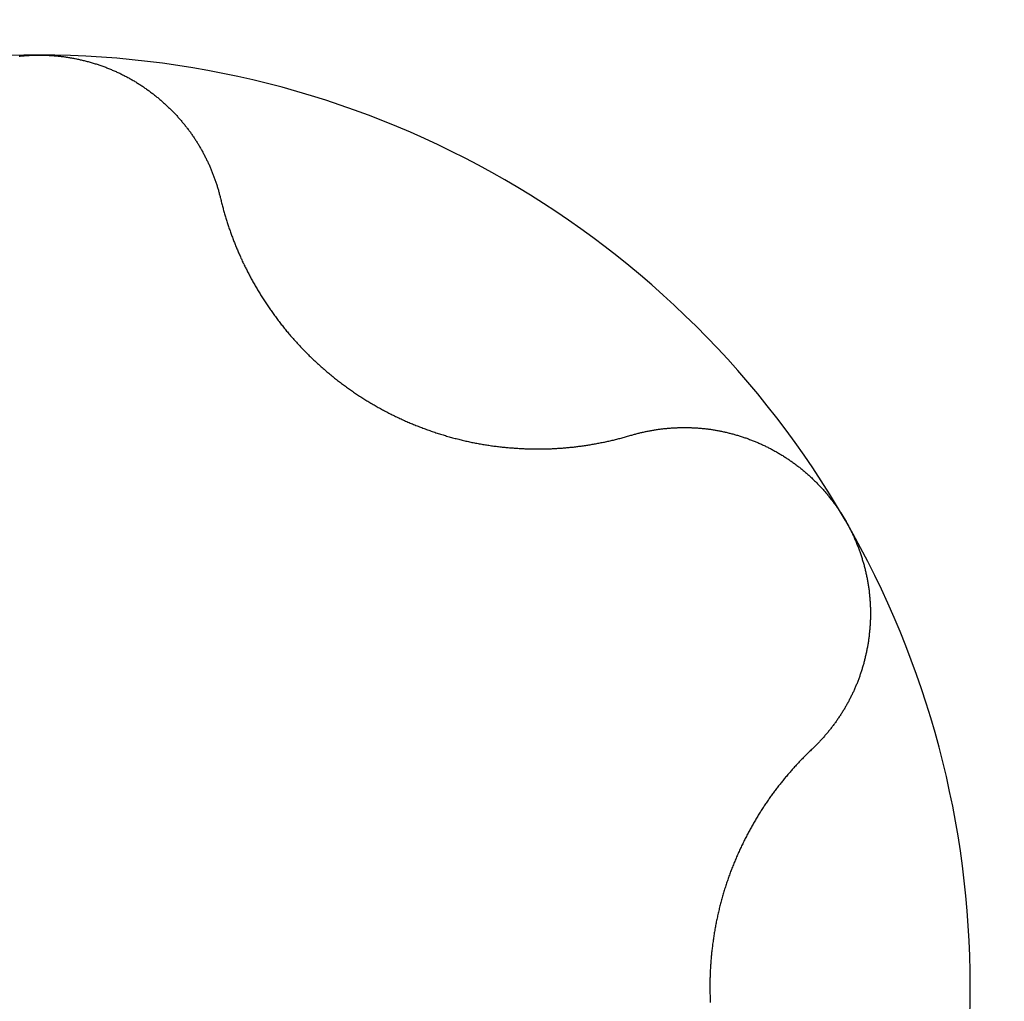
# Model space of a CAD drawing. Extents: x 1107 to 4046, y 937 to 3355.
# Tile 169 of 256: x 2274.49 to 2276.58, y 1385.64 to 1387.73. Entities that reach past the tile are written whole.
import ezdxf

# ---------------------------------------------------------------- set-up
doc = ezdxf.new("R2010")
doc.units = 0
doc.layers.add('KF_VIDA_L___C_TOP', color=7, linetype='CONTINUOUS')

# ---------------------------------------------------------------- blocks, each defined once
blk = doc.blocks.new('KF_VIDA_L___C_TOP')
at = {"layer": 'KF_VIDA_L___C_TOP'}
for points in [[(87.5131, -29.0274, 0), (87.5152, -29.0271, 0), (87.5173, -29.0269, 0), (87.5195, -29.0267, 0), (87.5216, -29.0265, 0), (87.5237, -29.0263, 0), (87.5258, -29.0262, 0), (87.528, -29.026, 0), (87.5301, -29.0259, 0), (87.5322, -29.0257, 0), (87.5343, -29.0256, 0), (87.5365, -29.0255, 0), (87.5386, -29.0254, 0), (87.5407, -29.0253, 0), (87.5428, -29.0252, 0), (87.5449, -29.0251, 0), (87.5471, -29.0251, 0), (87.5492, -29.0251, 0), (87.5513, -29.025, 0), (87.5534, -29.025, 0), (87.5555, -29.025, 0)], [(87.5555, -29.025, 0), (87.5576, -29.025, 0), (87.5597, -29.025, 0), (87.5618, -29.0251, 0), (87.564, -29.0251, 0), (87.5661, -29.0251, 0), (87.5682, -29.0252, 0), (87.5703, -29.0253, 0), (87.5724, -29.0254, 0), (87.5746, -29.0255, 0), (87.5767, -29.0256, 0), (87.5788, -29.0257, 0), (87.5809, -29.0259, 0), (87.5831, -29.026, 0), (87.5852, -29.0262, 0), (87.5873, -29.0263, 0), (87.5894, -29.0265, 0), (87.5916, -29.0267, 0), (87.5937, -29.0269, 0), (87.5958, -29.0271, 0), (87.5979, -29.0274, 0), (87.6001, -29.0276, 0), (87.6022, -29.0279, 0), (87.6043, -29.0281, 0), (87.6065, -29.0284, 0), (87.6086, -29.0287, 0), (87.6107, -29.029, 0), (87.6128, -29.0293, 0), (87.615, -29.0296, 0), (87.6171, -29.03, 0), (87.6192, -29.0303, 0), (87.6213, -29.0307, 0), (87.6235, -29.031, 0), (87.6256, -29.0314, 0), (87.6277, -29.0318, 0), (87.6298, -29.0322, 0), (87.6319, -29.0326, 0), (87.6341, -29.033, 0), (87.6362, -29.0335, 0), (87.6383, -29.0339, 0), (87.6404, -29.0344, 0), (87.6425, -29.0348, 0), (87.6446, -29.0353, 0), (87.6467, -29.0358, 0), (87.6488, -29.0363, 0), (87.6509, -29.0368, 0), (87.653, -29.0374, 0), (87.6551, -29.0379, 0), (87.6572, -29.0385, 0), (87.6593, -29.039, 0), (87.6614, -29.0396, 0), (87.6635, -29.0402, 0), (87.6655, -29.0408, 0), (87.6676, -29.0414, 0), (87.6697, -29.042, 0), (87.6718, -29.0426, 0), (87.6738, -29.0433, 0), (87.6759, -29.0439, 0), (87.678, -29.0446, 0), (87.68, -29.0452, 0), (87.6821, -29.0459, 0), (87.6841, -29.0466, 0), (87.6862, -29.0473, 0), (87.6882, -29.048, 0), (87.6902, -29.0488, 0), (87.6923, -29.0495, 0), (87.6943, -29.0503, 0), (87.6963, -29.051, 0), (87.6984, -29.0518, 0), (87.7004, -29.0526, 0), (87.7024, -29.0534, 0), (87.7044, -29.0542, 0), (87.7064, -29.055, 0), (87.7084, -29.0558, 0), (87.7104, -29.0567, 0), (87.7124, -29.0575, 0), (87.7143, -29.0584, 0), (87.7163, -29.0592, 0), (87.7183, -29.0601, 0), (87.7203, -29.061, 0), (87.7222, -29.0619, 0), (87.7242, -29.0628, 0), (87.7261, -29.0637, 0), (87.7281, -29.0647, 0), (87.73, -29.0656, 0), (87.7319, -29.0666, 0), (87.7338, -29.0675, 0), (87.7358, -29.0685, 0), (87.7377, -29.0695, 0), (87.7396, -29.0705, 0), (87.7415, -29.0715, 0), (87.7434, -29.0725, 0), (87.7452, -29.0736, 0), (87.7471, -29.0746, 0), (87.749, -29.0757, 0), (87.7509, -29.0767, 0), (87.7527, -29.0778, 0), (87.7546, -29.0789, 0), (87.7564, -29.0799, 0), (87.7582, -29.081, 0), (87.7601, -29.0821, 0), (87.7619, -29.0833, 0), (87.7637, -29.0844, 0), (87.7655, -29.0855, 0), (87.7673, -29.0867, 0), (87.7691, -29.0878, 0), (87.7709, -29.089, 0), (87.7727, -29.0902, 0), (87.7744, -29.0913, 0), (87.7762, -29.0925, 0), (87.778, -29.0937, 0), (87.7797, -29.0949, 0), (87.7815, -29.0961, 0), (87.7832, -29.0974, 0), (87.7849, -29.0986, 0), (87.7866, -29.0998, 0), (87.7883, -29.1011, 0), (87.79, -29.1023, 0), (87.7917, -29.1036, 0), (87.7934, -29.1049, 0), (87.7951, -29.1061, 0), (87.7968, -29.1074, 0), (87.7984, -29.1087, 0), (87.8001, -29.11, 0), (87.8017, -29.1113, 0), (87.8034, -29.1126, 0), (87.805, -29.114, 0), (87.8066, -29.1153, 0), (87.8082, -29.1166, 0), (87.8098, -29.118, 0), (87.8114, -29.1193, 0), (87.813, -29.1207, 0), (87.8146, -29.122, 0), (87.8162, -29.1234, 0), (87.8177, -29.1248, 0), (87.8193, -29.1262, 0), (87.8208, -29.1276, 0), (87.8224, -29.1289, 0), (87.8239, -29.1303, 0), (87.8254, -29.1318, 0), (87.8269, -29.1332, 0), (87.8284, -29.1346, 0), (87.8299, -29.136, 0), (87.8314, -29.1374, 0), (87.8328, -29.1389, 0), (87.8343, -29.1403, 0), (87.8358, -29.1418, 0), (87.8372, -29.1432, 0), (87.8386, -29.1447, 0), (87.84, -29.1461, 0), (87.8415, -29.1476, 0), (87.8429, -29.1491, 0), (87.8443, -29.1506, 0), (87.8456, -29.152, 0), (87.847, -29.1535, 0), (87.8484, -29.155, 0), (87.8497, -29.1565, 0), (87.8511, -29.158, 0), (87.8524, -29.1595, 0), (87.8537, -29.161, 0), (87.8551, -29.1626, 0), (87.8564, -29.1641, 0), (87.8576, -29.1656, 0), (87.8589, -29.1671, 0), (87.8602, -29.1686, 0), (87.8615, -29.1702, 0), (87.8627, -29.1717, 0), (87.864, -29.1733, 0), (87.8652, -29.1748, 0), (87.8664, -29.1763, 0), (87.8676, -29.1779, 0), (87.8688, -29.1795, 0), (87.87, -29.181, 0), (87.8712, -29.1826, 0), (87.8724, -29.1842, 0), (87.8735, -29.1857, 0), (87.8747, -29.1873, 0), (87.8759, -29.1889, 0), (87.877, -29.1905, 0), (87.8782, -29.1921, 0), (87.8793, -29.1938, 0), (87.8804, -29.1954, 0), (87.8815, -29.197, 0), (87.8826, -29.1986, 0), (87.8837, -29.2003, 0), (87.8848, -29.2019, 0), (87.8859, -29.2036, 0), (87.887, -29.2053, 0), (87.8881, -29.2069, 0), (87.8891, -29.2086, 0), (87.8902, -29.2103, 0), (87.8912, -29.2119, 0), (87.8923, -29.2136, 0), (87.8933, -29.2153, 0), (87.8943, -29.217, 0), (87.8953, -29.2187, 0), (87.8963, -29.2204, 0), (87.8973, -29.2222, 0), (87.8983, -29.2239, 0), (87.8993, -29.2256, 0), (87.9003, -29.2273, 0), (87.9012, -29.2291, 0), (87.9022, -29.2308, 0), (87.9031, -29.2326, 0), (87.9041, -29.2343, 0), (87.905, -29.2361, 0), (87.9059, -29.2378, 0), (87.9068, -29.2396, 0), (87.9077, -29.2414, 0), (87.9086, -29.2432, 0), (87.9095, -29.2449, 0), (87.9104, -29.2467, 0), (87.9112, -29.2485, 0), (87.9121, -29.2503, 0), (87.913, -29.2521, 0), (87.9138, -29.2539, 0), (87.9146, -29.2557, 0), (87.9155, -29.2575, 0), (87.9163, -29.2593, 0), (87.9171, -29.2612, 0), (87.9179, -29.263, 0), (87.9187, -29.2648, 0), (87.9194, -29.2666, 0), (87.9202, -29.2685, 0), (87.921, -29.2703, 0), (87.9217, -29.2722, 0), (87.9225, -29.274, 0), (87.9232, -29.2759, 0), (87.9239, -29.2777, 0), (87.9246, -29.2796, 0), (87.9253, -29.2814, 0), (87.926, -29.2833, 0), (87.9267, -29.2852, 0), (87.9274, -29.287, 0), (87.9281, -29.2889, 0), (87.9287, -29.2908, 0), (87.9294, -29.2927, 0), (87.93, -29.2945, 0), (87.9306, -29.2964, 0), (87.9313, -29.2983, 0), (87.9319, -29.3002, 0), (87.9325, -29.3021, 0), (87.9331, -29.304, 0), (87.9337, -29.3059, 0), (87.9342, -29.3078, 0), (87.9348, -29.3097, 0), (87.9353, -29.3116, 0), (87.9359, -29.3135, 0), (87.9364, -29.3154, 0), (87.9369, -29.3173, 0), (87.9374, -29.3192, 0), (87.9379, -29.3212, 0), (87.9384, -29.3231, 0), (87.9389, -29.325, 0), (87.9394, -29.3269, 0), (87.9399, -29.3289, 0)], [(87.9399, -29.3289, 0), (87.9404, -29.3312, 0), (87.941, -29.3335, 0), (87.9416, -29.3359, 0), (87.9421, -29.3382, 0), (87.9427, -29.3406, 0), (87.9433, -29.3429, 0), (87.944, -29.3452, 0), (87.9446, -29.3476, 0), (87.9452, -29.3499, 0), (87.9458, -29.3522, 0), (87.9465, -29.3545, 0), (87.9471, -29.3569, 0), (87.9478, -29.3592, 0), (87.9485, -29.3615, 0), (87.9491, -29.3638, 0), (87.9498, -29.3661, 0), (87.9505, -29.3684, 0), (87.9512, -29.3707, 0), (87.9519, -29.373, 0), (87.9526, -29.3753, 0), (87.9533, -29.3776, 0), (87.9541, -29.3799, 0), (87.9548, -29.3822, 0), (87.9556, -29.3845, 0), (87.9563, -29.3868, 0), (87.9571, -29.389, 0), (87.9578, -29.3913, 0), (87.9586, -29.3936, 0), (87.9594, -29.3958, 0), (87.9602, -29.3981, 0), (87.961, -29.4004, 0), (87.9618, -29.4026, 0), (87.9626, -29.4049, 0), (87.9634, -29.4071, 0), (87.9642, -29.4094, 0), (87.9651, -29.4116, 0), (87.9659, -29.4138, 0), (87.9668, -29.4161, 0), (87.9676, -29.4183, 0), (87.9685, -29.4205, 0), (87.9693, -29.4227, 0), (87.9702, -29.4249, 0), (87.9711, -29.4272, 0), (87.972, -29.4294, 0), (87.9729, -29.4316, 0), (87.9738, -29.4338, 0), (87.9747, -29.436, 0), (87.9756, -29.4381, 0), (87.9765, -29.4403, 0), (87.9775, -29.4425, 0), (87.9784, -29.4447, 0), (87.9794, -29.4468, 0), (87.9803, -29.449, 0), (87.9813, -29.4512, 0), (87.9822, -29.4533, 0), (87.9832, -29.4555, 0), (87.9842, -29.4576, 0), (87.9852, -29.4597, 0), (87.9862, -29.4619, 0), (87.9872, -29.464, 0), (87.9882, -29.4661, 0), (87.9892, -29.4682, 0), (87.9902, -29.4704, 0), (87.9912, -29.4725, 0), (87.9922, -29.4746, 0), (87.9933, -29.4767, 0), (87.9943, -29.4788, 0), (87.9954, -29.4809, 0), (87.9964, -29.4829, 0), (87.9975, -29.4851, 0), (87.9986, -29.4872, 0), (87.9997, -29.4893, 0), (88.0008, -29.4914, 0), (88.0019, -29.4935, 0), (88.003, -29.4956, 0), (88.0042, -29.4977, 0), (88.0053, -29.4998, 0), (88.0065, -29.5019, 0), (88.0077, -29.504, 0), (88.0088, -29.5061, 0), (88.01, -29.5082, 0), (88.0112, -29.5104, 0), (88.0124, -29.5125, 0), (88.0136, -29.5146, 0), (88.0149, -29.5167, 0), (88.0161, -29.5188, 0), (88.0174, -29.5209, 0), (88.0186, -29.523, 0), (88.0199, -29.5252, 0), (88.0212, -29.5273, 0), (88.0225, -29.5294, 0), (88.0238, -29.5315, 0), (88.0251, -29.5336, 0), (88.0264, -29.5357, 0), (88.0277, -29.5378, 0), (88.029, -29.5399, 0), (88.0304, -29.5421, 0), (88.0318, -29.5442, 0), (88.0331, -29.5463, 0), (88.0345, -29.5484, 0), (88.0359, -29.5505, 0), (88.0373, -29.5526, 0), (88.0387, -29.5547, 0), (88.0401, -29.5568, 0), (88.0415, -29.5589, 0), (88.043, -29.561, 0), (88.0444, -29.5631, 0), (88.0459, -29.5651, 0), (88.0473, -29.5672, 0), (88.0488, -29.5693, 0), (88.0503, -29.5714, 0), (88.0518, -29.5735, 0), (88.0533, -29.5756, 0), (88.0548, -29.5776, 0), (88.0563, -29.5797, 0), (88.0578, -29.5818, 0), (88.0594, -29.5838, 0), (88.0609, -29.5859, 0), (88.0625, -29.588, 0), (88.064, -29.59, 0), (88.0656, -29.5921, 0), (88.0672, -29.5941, 0), (88.0688, -29.5962, 0), (88.0704, -29.5982, 0), (88.072, -29.6002, 0), (88.0736, -29.6023, 0), (88.0753, -29.6043, 0), (88.0769, -29.6063, 0), (88.0786, -29.6083, 0), (88.0802, -29.6104, 0), (88.0819, -29.6124, 0), (88.0836, -29.6144, 0), (88.0852, -29.6164, 0), (88.0869, -29.6184, 0), (88.0886, -29.6204, 0), (88.0903, -29.6224, 0), (88.0921, -29.6243, 0), (88.0938, -29.6263, 0), (88.0955, -29.6283, 0), (88.0973, -29.6302, 0), (88.099, -29.6322, 0), (88.1008, -29.6342, 0), (88.1026, -29.6361, 0), (88.1044, -29.638, 0), (88.1062, -29.64, 0), (88.108, -29.6419, 0), (88.1098, -29.6438, 0), (88.1116, -29.6457, 0), (88.1134, -29.6477, 0), (88.1153, -29.6496, 0), (88.1171, -29.6515, 0), (88.1189, -29.6533, 0), (88.1208, -29.6552, 0), (88.1227, -29.6571, 0), (88.1246, -29.659, 0), (88.1264, -29.6608, 0), (88.1283, -29.6627, 0), (88.1302, -29.6646, 0), (88.1321, -29.6664, 0), (88.134, -29.6682, 0), (88.136, -29.6701, 0), (88.1379, -29.6719, 0), (88.1398, -29.6737, 0), (88.1418, -29.6755, 0), (88.1437, -29.6773, 0), (88.1457, -29.6791, 0), (88.1477, -29.6809, 0), (88.1496, -29.6827, 0), (88.1516, -29.6844, 0), (88.1536, -29.6862, 0), (88.1556, -29.688, 0), (88.1576, -29.6897, 0), (88.1596, -29.6914, 0), (88.1616, -29.6932, 0), (88.1636, -29.6949, 0), (88.1656, -29.6966, 0), (88.1677, -29.6983, 0), (88.1697, -29.7, 0), (88.1717, -29.7017, 0), (88.1738, -29.7034, 0), (88.1758, -29.7051, 0), (88.1779, -29.7068, 0), (88.1799, -29.7084, 0), (88.182, -29.7101, 0), (88.1841, -29.7117, 0), (88.1862, -29.7133, 0), (88.1882, -29.715, 0), (88.1903, -29.7166, 0), (88.1924, -29.7182, 0), (88.1945, -29.7198, 0), (88.1966, -29.7214, 0), (88.1987, -29.723, 0), (88.2008, -29.7245, 0), (88.203, -29.7261, 0), (88.2051, -29.7277, 0), (88.2072, -29.7292, 0), (88.2093, -29.7307, 0), (88.2115, -29.7323, 0), (88.2136, -29.7338, 0), (88.2157, -29.7353, 0), (88.2179, -29.7368, 0), (88.22, -29.7383, 0), (88.2222, -29.7398, 0), (88.2243, -29.7413, 0), (88.2265, -29.7427, 0), (88.2286, -29.7442, 0), (88.2308, -29.7456, 0), (88.233, -29.747, 0), (88.2351, -29.7485, 0), (88.2373, -29.7499, 0), (88.2395, -29.7513, 0), (88.2416, -29.7527, 0), (88.2438, -29.7541, 0), (88.246, -29.7554, 0), (88.2482, -29.7568, 0), (88.2504, -29.7582, 0), (88.2526, -29.7595, 0), (88.2547, -29.7608, 0), (88.2569, -29.7622, 0), (88.2591, -29.7635, 0), (88.2613, -29.7648, 0), (88.2635, -29.7661, 0), (88.2657, -29.7673, 0), (88.2679, -29.7686, 0), (88.2701, -29.7699, 0), (88.2723, -29.7711, 0), (88.2746, -29.7724, 0), (88.2768, -29.7736, 0), (88.279, -29.7749, 0), (88.2813, -29.7761, 0), (88.2836, -29.7773, 0), (88.2858, -29.7785, 0), (88.2881, -29.7797, 0), (88.2904, -29.7809, 0), (88.2927, -29.7821, 0), (88.295, -29.7833, 0), (88.2973, -29.7845, 0), (88.2996, -29.7857, 0), (88.3019, -29.7868, 0), (88.3042, -29.788, 0), (88.3065, -29.7891, 0), (88.3089, -29.7903, 0), (88.3112, -29.7914, 0), (88.3136, -29.7926, 0), (88.3159, -29.7937, 0), (88.3183, -29.7948, 0), (88.3207, -29.7959, 0), (88.323, -29.797, 0), (88.3254, -29.7981, 0), (88.3278, -29.7992, 0), (88.3302, -29.8002, 0), (88.3326, -29.8013, 0), (88.335, -29.8024, 0), (88.3374, -29.8034, 0), (88.3398, -29.8044, 0), (88.3423, -29.8055, 0), (88.3447, -29.8065, 0), (88.3471, -29.8075, 0), (88.3496, -29.8085, 0), (88.352, -29.8095, 0), (88.3545, -29.8105, 0), (88.3569, -29.8115, 0), (88.3594, -29.8125, 0), (88.3618, -29.8134, 0), (88.3643, -29.8144, 0), (88.3668, -29.8153, 0), (88.3693, -29.8163, 0), (88.3717, -29.8172, 0), (88.3742, -29.8181, 0), (88.3767, -29.819, 0), (88.3792, -29.8199, 0), (88.3817, -29.8208, 0), (88.3842, -29.8217, 0), (88.3867, -29.8226, 0), (88.3892, -29.8234, 0), (88.3917, -29.8243, 0), (88.3943, -29.8252, 0), (88.3968, -29.826, 0), (88.3993, -29.8268, 0), (88.4018, -29.8276, 0), (88.4044, -29.8284, 0), (88.4069, -29.8292, 0), (88.4094, -29.83, 0), (88.412, -29.8308, 0), (88.4145, -29.8316, 0), (88.417, -29.8323, 0), (88.4196, -29.8331, 0), (88.4221, -29.8338, 0), (88.4247, -29.8346, 0), (88.4272, -29.8353, 0), (88.4298, -29.836, 0), (88.4324, -29.8367, 0), (88.4349, -29.8374, 0), (88.4375, -29.8381, 0), (88.44, -29.8387, 0), (88.4426, -29.8394, 0), (88.4452, -29.84, 0), (88.4477, -29.8407, 0), (88.4503, -29.8413, 0), (88.4529, -29.8419, 0), (88.4554, -29.8425, 0), (88.458, -29.8431, 0), (88.4606, -29.8437, 0), (88.4631, -29.8443, 0), (88.4657, -29.8448, 0), (88.4683, -29.8454, 0), (88.4709, -29.8459, 0), (88.4734, -29.8465, 0), (88.476, -29.847, 0), (88.4786, -29.8475, 0), (88.4812, -29.848, 0), (88.4837, -29.8485, 0), (88.4863, -29.849, 0), (88.4889, -29.8494, 0), (88.4915, -29.8499, 0), (88.4941, -29.8503, 0), (88.4966, -29.8508, 0), (88.4992, -29.8512, 0), (88.5018, -29.8516, 0), (88.5043, -29.852, 0), (88.5069, -29.8524, 0), (88.5095, -29.8528, 0), (88.5121, -29.8532, 0), (88.5146, -29.8536, 0), (88.5172, -29.8539, 0), (88.5198, -29.8543, 0), (88.5223, -29.8546, 0), (88.5249, -29.8549, 0), (88.5275, -29.8553, 0), (88.53, -29.8556, 0), (88.5326, -29.8559, 0), (88.5351, -29.8562, 0), (88.5377, -29.8564, 0), (88.5402, -29.8567, 0), (88.5428, -29.857, 0), (88.5453, -29.8572, 0), (88.5479, -29.8575, 0), (88.5504, -29.8577, 0), (88.553, -29.8579, 0), (88.5555, -29.8581, 0), (88.558, -29.8583, 0), (88.5606, -29.8585, 0), (88.5631, -29.8587, 0), (88.5656, -29.8589, 0), (88.5681, -29.8591, 0), (88.5707, -29.8592, 0), (88.5732, -29.8594, 0), (88.5757, -29.8595, 0), (88.5782, -29.8596, 0), (88.5807, -29.8598, 0), (88.5832, -29.8599, 0), (88.5857, -29.86, 0), (88.5882, -29.8601, 0), (88.5907, -29.8602, 0), (88.5931, -29.8602, 0), (88.5956, -29.8603, 0), (88.5981, -29.8604, 0), (88.6006, -29.8604, 0), (88.603, -29.8605, 0), (88.6055, -29.8605, 0), (88.608, -29.8605, 0), (88.6104, -29.8605, 0), (88.6129, -29.8605, 0), (88.6153, -29.8605, 0), (88.6177, -29.8605, 0), (88.6202, -29.8605, 0), (88.6226, -29.8605, 0), (88.625, -29.8604, 0), (88.6274, -29.8604, 0), (88.6298, -29.8603, 0), (88.6322, -29.8603, 0), (88.6346, -29.8602, 0), (88.637, -29.8601, 0), (88.6394, -29.8601, 0), (88.6418, -29.86, 0), (88.6441, -29.8599, 0), (88.6465, -29.8597, 0), (88.6489, -29.8596, 0), (88.6512, -29.8595, 0), (88.6536, -29.8594, 0), (88.6559, -29.8592, 0), (88.6582, -29.8591, 0), (88.6606, -29.8589, 0), (88.6629, -29.8587, 0), (88.6652, -29.8586, 0), (88.6676, -29.8584, 0), (88.6699, -29.8582, 0), (88.6722, -29.858, 0), (88.6746, -29.8578, 0), (88.6769, -29.8576, 0), (88.6793, -29.8573, 0), (88.6816, -29.8571, 0), (88.684, -29.8569, 0), (88.6863, -29.8566, 0), (88.6887, -29.8564, 0), (88.691, -29.8561, 0), (88.6934, -29.8558, 0), (88.6957, -29.8555, 0), (88.6981, -29.8552, 0), (88.7004, -29.8549, 0), (88.7028, -29.8546, 0), (88.7051, -29.8543, 0), (88.7075, -29.854, 0), (88.7098, -29.8537, 0), (88.7122, -29.8533, 0), (88.7146, -29.853, 0), (88.7169, -29.8526, 0), (88.7193, -29.8523, 0), (88.7216, -29.8519, 0), (88.724, -29.8515, 0), (88.7263, -29.8511, 0), (88.7287, -29.8507, 0), (88.731, -29.8503, 0), (88.7334, -29.8499, 0), (88.7358, -29.8495, 0), (88.7381, -29.849, 0), (88.7405, -29.8486, 0), (88.7428, -29.8482, 0), (88.7452, -29.8477, 0), (88.7475, -29.8472, 0), (88.7499, -29.8468, 0), (88.7522, -29.8463, 0), (88.7546, -29.8458, 0), (88.7569, -29.8453, 0), (88.7593, -29.8448, 0), (88.7616, -29.8443, 0), (88.764, -29.8438, 0), (88.7663, -29.8432, 0), (88.7687, -29.8427, 0), (88.771, -29.8421, 0), (88.7734, -29.8416, 0), (88.7757, -29.841, 0), (88.778, -29.8405, 0), (88.7804, -29.8399, 0), (88.7827, -29.8393, 0), (88.785, -29.8387, 0), (88.7874, -29.8381, 0), (88.7897, -29.8375, 0), (88.792, -29.8368, 0), (88.7944, -29.8362, 0), (88.7967, -29.8356, 0), (88.799, -29.8349, 0), (88.8013, -29.8343, 0), (88.8037, -29.8336, 0), (88.806, -29.8329, 0), (88.8083, -29.8323, 0), (88.8106, -29.8316, 0)], [(88.8106, -29.8316, 0), (88.8125, -29.831, 0), (88.8144, -29.8305, 0), (88.8163, -29.8299, 0), (88.8182, -29.8294, 0), (88.8201, -29.8289, 0), (88.822, -29.8283, 0), (88.824, -29.8278, 0), (88.8259, -29.8274, 0), (88.8278, -29.8269, 0), (88.8297, -29.8264, 0), (88.8317, -29.8259, 0), (88.8336, -29.8255, 0), (88.8355, -29.825, 0), (88.8375, -29.8246, 0), (88.8394, -29.8242, 0), (88.8413, -29.8237, 0), (88.8433, -29.8233, 0), (88.8452, -29.8229, 0), (88.8472, -29.8226, 0), (88.8491, -29.8222, 0), (88.8511, -29.8218, 0), (88.853, -29.8214, 0), (88.855, -29.8211, 0), (88.857, -29.8208, 0), (88.8589, -29.8204, 0), (88.8609, -29.8201, 0), (88.8628, -29.8198, 0), (88.8648, -29.8195, 0), (88.8668, -29.8192, 0), (88.8688, -29.8189, 0), (88.8707, -29.8187, 0), (88.8727, -29.8184, 0), (88.8747, -29.8182, 0), (88.8766, -29.8179, 0), (88.8786, -29.8177, 0), (88.8806, -29.8175, 0), (88.8826, -29.8172, 0), (88.8846, -29.817, 0), (88.8865, -29.8169, 0), (88.8885, -29.8167, 0), (88.8905, -29.8165, 0), (88.8925, -29.8163, 0), (88.8945, -29.8162, 0), (88.8965, -29.816, 0), (88.8984, -29.8159, 0), (88.9004, -29.8158, 0), (88.9024, -29.8157, 0), (88.9044, -29.8156, 0), (88.9064, -29.8155, 0), (88.9084, -29.8154, 0), (88.9104, -29.8153, 0), (88.9123, -29.8152, 0), (88.9143, -29.8152, 0), (88.9163, -29.8151, 0), (88.9183, -29.8151, 0), (88.9203, -29.8151, 0), (88.9223, -29.8151, 0), (88.9243, -29.8151, 0), (88.9262, -29.8151, 0), (88.9282, -29.8151, 0), (88.9302, -29.8151, 0), (88.9322, -29.8151, 0), (88.9342, -29.8152, 0), (88.9362, -29.8152, 0), (88.9381, -29.8153, 0), (88.9401, -29.8154, 0), (88.9421, -29.8155, 0), (88.9441, -29.8156, 0), (88.946, -29.8157, 0), (88.948, -29.8158, 0), (88.95, -29.8159, 0), (88.952, -29.816, 0), (88.9539, -29.8162, 0), (88.9559, -29.8163, 0), (88.9579, -29.8165, 0), (88.9598, -29.8167, 0), (88.9618, -29.8168, 0), (88.9638, -29.817, 0), (88.9657, -29.8172, 0), (88.9677, -29.8174, 0), (88.9696, -29.8177, 0), (88.9716, -29.8179, 0), (88.9735, -29.8181, 0), (88.9755, -29.8184, 0), (88.9774, -29.8187, 0), (88.9794, -29.8189, 0), (88.9813, -29.8192, 0), (88.9833, -29.8195, 0), (88.9852, -29.8198, 0), (88.9872, -29.8201, 0), (88.9892, -29.8205, 0), (88.9911, -29.8208, 0), (88.9931, -29.8211, 0), (88.9951, -29.8215, 0), (88.997, -29.8219, 0), (88.999, -29.8222, 0), (89.001, -29.8226, 0), (89.0029, -29.823, 0), (89.0049, -29.8235, 0), (89.0069, -29.8239, 0), (89.0088, -29.8243, 0), (89.0108, -29.8248, 0), (89.0128, -29.8252, 0), (89.0148, -29.8257, 0), (89.0168, -29.8262, 0), (89.0187, -29.8267, 0), (89.0207, -29.8272, 0), (89.0227, -29.8277, 0), (89.0247, -29.8282, 0), (89.0266, -29.8287, 0), (89.0286, -29.8293, 0), (89.0306, -29.8298, 0), (89.0326, -29.8304, 0), (89.0346, -29.831, 0), (89.0365, -29.8316, 0), (89.0385, -29.8322, 0), (89.0405, -29.8328, 0), (89.0425, -29.8334, 0), (89.0444, -29.834, 0), (89.0464, -29.8347, 0), (89.0484, -29.8353, 0), (89.0504, -29.836, 0), (89.0523, -29.8366, 0), (89.0543, -29.8373, 0), (89.0563, -29.838, 0), (89.0582, -29.8387, 0), (89.0602, -29.8394, 0), (89.0622, -29.8402, 0), (89.0641, -29.8409, 0), (89.0661, -29.8417, 0), (89.068, -29.8424, 0), (89.07, -29.8432, 0), (89.072, -29.844, 0), (89.0739, -29.8448, 0), (89.0759, -29.8456, 0), (89.0778, -29.8464, 0), (89.0797, -29.8472, 0), (89.0817, -29.8481, 0), (89.0836, -29.8489, 0), (89.0856, -29.8498, 0), (89.0875, -29.8506, 0), (89.0894, -29.8515, 0), (89.0913, -29.8524, 0), (89.0933, -29.8533, 0), (89.0952, -29.8542, 0), (89.0971, -29.8551, 0), (89.099, -29.8561, 0), (89.1009, -29.857, 0), (89.1028, -29.858, 0), (89.1047, -29.8589, 0), (89.1066, -29.8599, 0), (89.1085, -29.8609, 0), (89.1104, -29.8619, 0), (89.1123, -29.8629, 0), (89.1141, -29.8639, 0), (89.116, -29.865, 0), (89.1179, -29.866, 0), (89.1198, -29.867, 0), (89.1216, -29.8681, 0), (89.1235, -29.8692, 0), (89.1253, -29.8703, 0), (89.1272, -29.8714, 0), (89.129, -29.8725, 0), (89.1308, -29.8736, 0), (89.1327, -29.8747, 0), (89.1345, -29.8759, 0), (89.1363, -29.877, 0), (89.1381, -29.8782, 0), (89.1399, -29.8793, 0), (89.1417, -29.8805, 0), (89.1435, -29.8817, 0), (89.1453, -29.8829, 0), (89.1471, -29.8841, 0), (89.1488, -29.8854, 0), (89.1506, -29.8866, 0), (89.1524, -29.8878, 0), (89.1541, -29.8891, 0), (89.1559, -29.8904, 0), (89.1576, -29.8916, 0), (89.1593, -29.8929, 0), (89.1611, -29.8942, 0), (89.1628, -29.8955, 0), (89.1645, -29.8968, 0), (89.1662, -29.8982, 0), (89.1679, -29.8995, 0), (89.1696, -29.9008, 0), (89.1713, -29.9022, 0), (89.173, -29.9036, 0), (89.1746, -29.9049, 0), (89.1763, -29.9063, 0), (89.178, -29.9077, 0), (89.1796, -29.9091, 0), (89.1812, -29.9105, 0), (89.1829, -29.9119, 0), (89.1845, -29.9134, 0), (89.1861, -29.9148, 0), (89.1877, -29.9162, 0), (89.1893, -29.9177, 0), (89.1909, -29.9192, 0), (89.1925, -29.9206, 0), (89.1941, -29.9221, 0), (89.1957, -29.9236, 0), (89.1972, -29.9251, 0), (89.1988, -29.9266, 0), (89.2003, -29.9281, 0), (89.2019, -29.9296, 0), (89.2034, -29.9312, 0), (89.2049, -29.9327, 0), (89.2064, -29.9343, 0), (89.208, -29.9358, 0), (89.2095, -29.9374, 0), (89.2109, -29.9389, 0), (89.2124, -29.9405, 0), (89.2139, -29.9421, 0), (89.2154, -29.9437, 0), (89.2168, -29.9453, 0), (89.2182, -29.9469, 0), (89.2197, -29.9485, 0), (89.2211, -29.9501, 0), (89.2225, -29.9517, 0), (89.2239, -29.9534, 0), (89.2253, -29.955, 0), (89.2267, -29.9567, 0), (89.2281, -29.9583, 0), (89.2295, -29.96, 0), (89.2308, -29.9616, 0), (89.2322, -29.9633, 0), (89.2335, -29.965, 0), (89.2349, -29.9667, 0), (89.2362, -29.9684, 0), (89.2375, -29.9701, 0), (89.2388, -29.9718, 0), (89.2401, -29.9735, 0), (89.2414, -29.9752, 0), (89.2426, -29.9769, 0), (89.2439, -29.9787, 0), (89.2452, -29.9804, 0), (89.2464, -29.9821, 0), (89.2476, -29.9839, 0), (89.2489, -29.9856, 0), (89.2501, -29.9874, 0), (89.2513, -29.9891, 0), (89.2525, -29.9909, 0), (89.2536, -29.9927, 0), (89.2548, -29.9945, 0), (89.256, -29.9962, 0), (89.2571, -29.998, 0), (89.2583, -29.9998, 0), (89.2594, -30.0016, 0), (89.2605, -30.0034, 0), (89.2616, -30.0052, 0), (89.2627, -30.007, 0), (89.2638, -30.0089, 0), (89.2649, -30.0107, 0), (89.2659, -30.0125, 0)], [(89.2659, -30.0125, 0), (89.267, -30.0143, 0), (89.268, -30.0162, 0), (89.269, -30.018, 0), (89.2701, -30.0199, 0), (89.2711, -30.0217, 0), (89.2721, -30.0236, 0), (89.2731, -30.0255, 0), (89.274, -30.0273, 0), (89.275, -30.0292, 0), (89.276, -30.0311, 0), (89.2769, -30.033, 0), (89.2779, -30.0349, 0), (89.2788, -30.0369, 0), (89.2797, -30.0388, 0), (89.2807, -30.0407, 0), (89.2816, -30.0426, 0), (89.2825, -30.0446, 0), (89.2833, -30.0465, 0), (89.2842, -30.0485, 0), (89.2851, -30.0504, 0), (89.2859, -30.0524, 0), (89.2868, -30.0544, 0), (89.2876, -30.0563, 0), (89.2884, -30.0583, 0), (89.2893, -30.0603, 0), (89.2901, -30.0623, 0), (89.2909, -30.0643, 0), (89.2916, -30.0663, 0), (89.2924, -30.0683, 0), (89.2932, -30.0703, 0), (89.2939, -30.0723, 0), (89.2947, -30.0744, 0), (89.2954, -30.0764, 0), (89.2961, -30.0784, 0), (89.2968, -30.0805, 0), (89.2975, -30.0825, 0), (89.2982, -30.0845, 0), (89.2989, -30.0866, 0), (89.2996, -30.0886, 0), (89.3002, -30.0907, 0), (89.3009, -30.0928, 0), (89.3015, -30.0948, 0), (89.3021, -30.0969, 0), (89.3028, -30.099, 0), (89.3034, -30.101, 0), (89.3039, -30.1031, 0), (89.3045, -30.1052, 0), (89.3051, -30.1073, 0), (89.3057, -30.1094, 0), (89.3062, -30.1115, 0), (89.3067, -30.1136, 0), (89.3073, -30.1157, 0), (89.3078, -30.1178, 0), (89.3083, -30.1199, 0), (89.3088, -30.122, 0), (89.3093, -30.1241, 0), (89.3097, -30.1262, 0), (89.3102, -30.1283, 0), (89.3106, -30.1304, 0), (89.3111, -30.1326, 0), (89.3115, -30.1347, 0), (89.3119, -30.1368, 0), (89.3123, -30.1389, 0), (89.3127, -30.1411, 0), (89.3131, -30.1432, 0), (89.3134, -30.1453, 0), (89.3138, -30.1475, 0), (89.3141, -30.1496, 0), (89.3145, -30.1517, 0), (89.3148, -30.1539, 0), (89.3151, -30.156, 0), (89.3154, -30.1582, 0), (89.3157, -30.1603, 0), (89.3159, -30.1624, 0), (89.3162, -30.1646, 0), (89.3164, -30.1667, 0), (89.3167, -30.1689, 0), (89.3169, -30.171, 0), (89.3171, -30.1732, 0), (89.3173, -30.1753, 0), (89.3175, -30.1775, 0), (89.3177, -30.1796, 0), (89.3178, -30.1818, 0), (89.318, -30.1839, 0), (89.3181, -30.1861, 0), (89.3182, -30.1882, 0), (89.3183, -30.1904, 0), (89.3184, -30.1925, 0), (89.3185, -30.1946, 0), (89.3186, -30.1968, 0), (89.3187, -30.1989, 0), (89.3187, -30.2011, 0), (89.3188, -30.2032, 0), (89.3188, -30.2054, 0), (89.3188, -30.2075, 0), (89.3188, -30.2097, 0), (89.3188, -30.2118, 0), (89.3188, -30.2139, 0), (89.3187, -30.2161, 0), (89.3187, -30.2182, 0), (89.3186, -30.2204, 0), (89.3186, -30.2225, 0), (89.3185, -30.2246, 0), (89.3184, -30.2268, 0), (89.3183, -30.2289, 0), (89.3182, -30.231, 0), (89.3181, -30.2331, 0), (89.3179, -30.2353, 0), (89.3178, -30.2374, 0), (89.3176, -30.2395, 0), (89.3175, -30.2416, 0), (89.3173, -30.2437, 0), (89.3171, -30.2459, 0), (89.3169, -30.248, 0), (89.3167, -30.2501, 0), (89.3164, -30.2522, 0), (89.3162, -30.2543, 0), (89.316, -30.2564, 0), (89.3157, -30.2585, 0), (89.3154, -30.2606, 0), (89.3152, -30.2626, 0), (89.3149, -30.2647, 0), (89.3146, -30.2668, 0), (89.3143, -30.2689, 0), (89.3139, -30.271, 0), (89.3136, -30.273, 0), (89.3133, -30.2751, 0), (89.3129, -30.2772, 0), (89.3126, -30.2792, 0), (89.3122, -30.2813, 0), (89.3118, -30.2833, 0), (89.3114, -30.2854, 0), (89.311, -30.2874, 0), (89.3106, -30.2895, 0), (89.3102, -30.2915, 0), (89.3098, -30.2935, 0), (89.3093, -30.2956, 0), (89.3089, -30.2976, 0), (89.3084, -30.2996, 0), (89.3079, -30.3016, 0), (89.3075, -30.3036, 0), (89.307, -30.3056, 0), (89.3065, -30.3076, 0), (89.306, -30.3096, 0), (89.3054, -30.3116, 0), (89.3049, -30.3136, 0), (89.3044, -30.3156, 0), (89.3038, -30.3175, 0), (89.3033, -30.3195, 0), (89.3027, -30.3214, 0), (89.3021, -30.3234, 0), (89.3015, -30.3253, 0), (89.301, -30.3273, 0), (89.3004, -30.3292, 0), (89.2997, -30.3311, 0), (89.2991, -30.3331, 0), (89.2985, -30.335, 0), (89.2979, -30.3369, 0), (89.2972, -30.3388, 0), (89.2966, -30.3407, 0), (89.2959, -30.3426, 0), (89.2952, -30.3445, 0), (89.2945, -30.3463, 0), (89.2939, -30.3482, 0), (89.2932, -30.3501, 0), (89.2925, -30.3519, 0), (89.2917, -30.3538, 0), (89.291, -30.3556, 0), (89.2903, -30.3574, 0), (89.2896, -30.3592, 0), (89.2888, -30.3611, 0), (89.288, -30.3629, 0), (89.2873, -30.3647, 0), (89.2865, -30.3665, 0), (89.2857, -30.3683, 0), (89.2849, -30.3701, 0), (89.2841, -30.3719, 0), (89.2833, -30.3737, 0), (89.2825, -30.3755, 0), (89.2816, -30.3773, 0), (89.2808, -30.3791, 0), (89.28, -30.3808, 0), (89.2791, -30.3826, 0), (89.2782, -30.3844, 0), (89.2773, -30.3862, 0), (89.2765, -30.3879, 0), (89.2756, -30.3897, 0), (89.2746, -30.3915, 0), (89.2737, -30.3932, 0), (89.2728, -30.395, 0), (89.2719, -30.3967, 0), (89.2709, -30.3984, 0), (89.27, -30.4002, 0), (89.269, -30.4019, 0), (89.268, -30.4037, 0), (89.2671, -30.4054, 0), (89.2661, -30.4071, 0), (89.2651, -30.4088, 0), (89.2641, -30.4105, 0), (89.2631, -30.4122, 0), (89.262, -30.4139, 0), (89.261, -30.4156, 0), (89.26, -30.4173, 0), (89.2589, -30.419, 0), (89.2578, -30.4207, 0), (89.2568, -30.4224, 0), (89.2557, -30.424, 0), (89.2546, -30.4257, 0), (89.2535, -30.4274, 0), (89.2524, -30.429, 0), (89.2513, -30.4307, 0), (89.2502, -30.4323, 0), (89.2491, -30.434, 0), (89.248, -30.4356, 0), (89.2468, -30.4372, 0), (89.2457, -30.4389, 0), (89.2445, -30.4405, 0), (89.2433, -30.4421, 0), (89.2422, -30.4437, 0), (89.241, -30.4453, 0), (89.2398, -30.4469, 0), (89.2386, -30.4485, 0), (89.2374, -30.4501, 0), (89.2362, -30.4517, 0), (89.235, -30.4532, 0), (89.2337, -30.4548, 0), (89.2325, -30.4564, 0), (89.2313, -30.4579, 0), (89.23, -30.4595, 0), (89.2288, -30.461, 0), (89.2275, -30.4625, 0), (89.2262, -30.4641, 0), (89.2249, -30.4656, 0), (89.2236, -30.4671, 0), (89.2223, -30.4686, 0), (89.221, -30.4701, 0), (89.2197, -30.4716, 0), (89.2184, -30.4731, 0), (89.2171, -30.4746, 0), (89.2158, -30.476, 0), (89.2144, -30.4775, 0), (89.2131, -30.479, 0), (89.2117, -30.4804, 0), (89.2104, -30.4819, 0), (89.209, -30.4833, 0), (89.2076, -30.4847, 0), (89.2062, -30.4862, 0), (89.2048, -30.4876, 0), (89.2035, -30.489, 0), (89.2021, -30.4904, 0), (89.2006, -30.4918, 0), (89.1992, -30.4932, 0), (89.1978, -30.4945, 0), (89.1964, -30.4959, 0), (89.1949, -30.4973, 0)], [(89.1949, -30.4973, 0), (89.1932, -30.4989, 0), (89.1914, -30.5006, 0), (89.1897, -30.5023, 0), (89.188, -30.5039, 0), (89.1862, -30.5056, 0), (89.1845, -30.5073, 0), (89.1828, -30.509, 0), (89.1811, -30.5107, 0), (89.1794, -30.5124, 0), (89.1777, -30.5141, 0), (89.176, -30.5159, 0), (89.1743, -30.5176, 0), (89.1726, -30.5193, 0), (89.171, -30.521, 0), (89.1693, -30.5228, 0), (89.1676, -30.5245, 0), (89.166, -30.5263, 0), (89.1644, -30.528, 0), (89.1627, -30.5298, 0), (89.1611, -30.5316, 0), (89.1595, -30.5333, 0), (89.1578, -30.5351, 0), (89.1562, -30.5369, 0), (89.1546, -30.5387, 0), (89.153, -30.5405, 0), (89.1514, -30.5423, 0), (89.1498, -30.5441, 0), (89.1483, -30.5459, 0), (89.1467, -30.5477, 0), (89.1451, -30.5495, 0), (89.1436, -30.5513, 0), (89.142, -30.5531, 0), (89.1405, -30.555, 0), (89.1389, -30.5568, 0), (89.1374, -30.5586, 0), (89.1359, -30.5605, 0), (89.1344, -30.5623, 0), (89.1329, -30.5642, 0), (89.1314, -30.566, 0), (89.1299, -30.5679, 0), (89.1284, -30.5698, 0), (89.1269, -30.5716, 0), (89.1254, -30.5735, 0), (89.124, -30.5754, 0), (89.1225, -30.5772, 0), (89.1211, -30.5791, 0), (89.1196, -30.581, 0), (89.1182, -30.5829, 0), (89.1167, -30.5848, 0), (89.1153, -30.5867, 0), (89.1139, -30.5886, 0), (89.1125, -30.5905, 0), (89.1111, -30.5924, 0), (89.1097, -30.5943, 0), (89.1083, -30.5962, 0), (89.107, -30.5981, 0), (89.1056, -30.6, 0), (89.1042, -30.602, 0), (89.1029, -30.6039, 0), (89.1015, -30.6058, 0), (89.1002, -30.6077, 0), (89.0989, -30.6097, 0), (89.0976, -30.6116, 0), (89.0962, -30.6136, 0), (89.0949, -30.6155, 0), (89.0936, -30.6174, 0), (89.0924, -30.6194, 0), (89.0911, -30.6214, 0), (89.0898, -30.6233, 0), (89.0885, -30.6253, 0), (89.0872, -30.6273, 0), (89.0859, -30.6293, 0), (89.0847, -30.6313, 0), (89.0834, -30.6333, 0), (89.0821, -30.6354, 0), (89.0809, -30.6374, 0), (89.0796, -30.6395, 0), (89.0784, -30.6415, 0), (89.0771, -30.6436, 0), (89.0759, -30.6457, 0), (89.0747, -30.6477, 0), (89.0734, -30.6498, 0), (89.0722, -30.6519, 0), (89.071, -30.6541, 0), (89.0698, -30.6562, 0), (89.0686, -30.6583, 0), (89.0673, -30.6604, 0), (89.0661, -30.6626, 0), (89.065, -30.6647, 0), (89.0638, -30.6669, 0), (89.0626, -30.6691, 0), (89.0614, -30.6713, 0), (89.0602, -30.6735, 0), (89.059, -30.6756, 0), (89.0579, -30.6779, 0), (89.0567, -30.6801, 0), (89.0556, -30.6823, 0), (89.0544, -30.6845, 0), (89.0533, -30.6868, 0), (89.0522, -30.689, 0), (89.051, -30.6913, 0), (89.0499, -30.6935, 0), (89.0488, -30.6958, 0), (89.0477, -30.6981, 0), (89.0466, -30.7003, 0), (89.0455, -30.7026, 0), (89.0444, -30.7049, 0), (89.0433, -30.7072, 0), (89.0422, -30.7095, 0), (89.0412, -30.7119, 0), (89.0401, -30.7142, 0), (89.039, -30.7165, 0), (89.038, -30.7188, 0), (89.0369, -30.7212, 0), (89.0359, -30.7235, 0), (89.0349, -30.7259, 0), (89.0339, -30.7283, 0), (89.0329, -30.7306, 0), (89.0319, -30.733, 0), (89.0309, -30.7354, 0), (89.0299, -30.7378, 0), (89.0289, -30.7402, 0), (89.0279, -30.7426, 0), (89.0269, -30.745, 0), (89.026, -30.7474, 0), (89.025, -30.7498, 0), (89.0241, -30.7523, 0), (89.0232, -30.7547, 0), (89.0222, -30.7571, 0), (89.0213, -30.7596, 0), (89.0204, -30.762, 0), (89.0195, -30.7645, 0), (89.0186, -30.7669, 0), (89.0177, -30.7694, 0), (89.0169, -30.7719, 0), (89.016, -30.7744, 0), (89.0152, -30.7768, 0), (89.0143, -30.7793, 0), (89.0135, -30.7818, 0), (89.0126, -30.7843, 0), (89.0118, -30.7868, 0), (89.011, -30.7893, 0), (89.0102, -30.7918, 0), (89.0094, -30.7943, 0), (89.0087, -30.7969, 0), (89.0079, -30.7994, 0), (89.0071, -30.8019, 0), (89.0064, -30.8044, 0), (89.0056, -30.807, 0), (89.0049, -30.8095, 0), (89.0042, -30.8121, 0), (89.0035, -30.8146, 0), (89.0028, -30.8172, 0), (89.0021, -30.8197, 0), (89.0014, -30.8223, 0), (89.0007, -30.8249, 0), (89.0001, -30.8274, 0), (88.9994, -30.83, 0), (88.9988, -30.8326, 0), (88.9981, -30.8351, 0), (88.9975, -30.8377, 0), (88.9969, -30.8403, 0), (88.9963, -30.8429, 0), (88.9957, -30.8455, 0), (88.9951, -30.8481, 0), (88.9945, -30.8507, 0), (88.994, -30.8533, 0), (88.9934, -30.8558, 0), (88.9929, -30.8584, 0), (88.9923, -30.861, 0), (88.9918, -30.8637, 0), (88.9913, -30.8663, 0), (88.9908, -30.8689, 0), (88.9903, -30.8715, 0), (88.9898, -30.8741, 0), (88.9893, -30.8767, 0), (88.9889, -30.8793, 0), (88.9884, -30.8819, 0), (88.988, -30.8845, 0), (88.9875, -30.8871, 0), (88.9871, -30.8898, 0), (88.9867, -30.8924, 0), (88.9863, -30.895, 0), (88.9859, -30.8976, 0), (88.9855, -30.9002, 0), (88.9851, -30.9028, 0), (88.9848, -30.9054, 0), (88.9844, -30.9081, 0), (88.984, -30.9107, 0), (88.9837, -30.9133, 0), (88.9834, -30.9159, 0), (88.9831, -30.9185, 0), (88.9828, -30.9211, 0), (88.9825, -30.9238, 0), (88.9822, -30.9264, 0), (88.9819, -30.929, 0), (88.9816, -30.9316, 0), (88.9814, -30.9342, 0), (88.9811, -30.9368, 0), (88.9809, -30.9394, 0), (88.9806, -30.942, 0), (88.9804, -30.9446, 0), (88.9802, -30.9472, 0), (88.98, -30.9498, 0), (88.9798, -30.9524, 0), (88.9797, -30.955, 0), (88.9795, -30.9576, 0), (88.9793, -30.9602, 0), (88.9792, -30.9628, 0), (88.979, -30.9654, 0), (88.9789, -30.968, 0), (88.9788, -30.9705, 0), (88.9787, -30.9731, 0), (88.9786, -30.9757, 0), (88.9785, -30.9783, 0), (88.9784, -30.9808, 0), (88.9783, -30.9834, 0), (88.9783, -30.986, 0), (88.9782, -30.9885, 0), (88.9782, -30.9911, 0), (88.9782, -30.9936, 0), (88.9781, -30.9962, 0), (88.9781, -30.9987, 0), (88.9781, -31.0013, 0), (88.9781, -31.0038, 0), (88.9782, -31.0064, 0), (88.9782, -31.0089, 0), (88.9782, -31.0115, 0), (88.9783, -31.014, 0), (88.9783, -31.0166, 0), (88.9784, -31.0192, 0), (88.9785, -31.0217, 0), (88.9786, -31.0243, 0), (88.9787, -31.0269, 0), (88.9788, -31.0295, 0), (88.9789, -31.032, 0), (88.979, -31.0346, 0)]]:
    blk.add_polyline3d(points, dxfattribs=at)
for radius in [4.85, 4.2]:
    blk.add_circle((87.5555, -31), radius, dxfattribs=at)
for centre, radius, start, end in [((51.5, -53.5), 53.5, 0, 90), ((87.5555, -31), 1.975, 90, 150), ((87.5555, -31), 1.975, 30, 90), ((87.5555, -31), 1.975, 330, 30)]:
    blk.add_arc(centre, radius, start, end, dxfattribs=at)

msp = doc.modelspace()

# ---------------------------------------------------------------- block references
at = {"layer": 'KF_VIDA_L___C_TOP'}
msp.add_blockref('KF_VIDA_L___C_TOP', (2186.9791, 1416.6769), dxfattribs=at)

doc.saveas('drawing.dxf')
